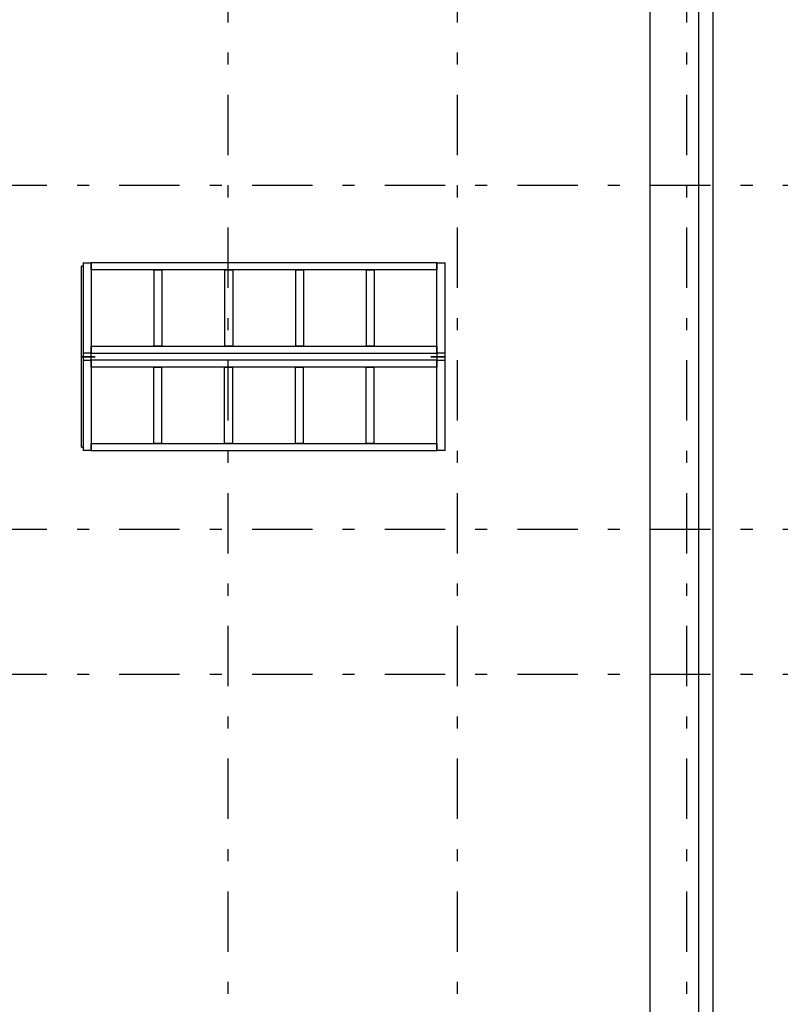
# Model space of a CAD drawing. Extents: x 2 to 87, y -108 to 11.
# Tile 92 of 210: x 27.6 to 33.91, y -89.64 to -81.49. Entities that reach past the tile are written whole.
import ezdxf

# ---------------------------------------------------------------- set-up
doc = ezdxf.new("R2010")
doc.units = 0
doc.header["$MEASUREMENT"] = 0
doc.linetypes.add('DASHDOT', pattern=[1, 0.5, -0.25, 0, -0.25])
for name, color, linetype in [('11', 7, 'CONTINUOUS'), ('2', 7, 'CONTINUOUS'), ('5', 7, 'CONTINUOUS'), ('9', 7, 'CONTINUOUS')]:
    doc.layers.add(name, color=color, linetype=linetype)

msp = doc.modelspace()

# ---------------------------------------------------------------- linework, layer by layer
at = {"layer": '11', "color": 62, "linetype": 'Continuous'}
msp.add_line((33.3476, -75.4075), (33.3476, -91.5703), dxfattribs=at)
at = {"layer": '2', "color": 62, "linetype": 'Continuous'}
for p, q in [((32.8276, -91.5984), (32.8276, -75.4075)), ((33.2276, -75.4075), (33.2276, -91.5768))]:
    msp.add_line(p, q, dxfattribs=at)
at = {"layer": '5', "color": 7, "linetype": 'DASHDOT'}
for p, q in [((29.3276, -7.3075), (29.3276, -96.5075)), ((31.2276, -7.3075), (31.2276, -96.5075)), ((33.1276, -7.3075), (33.1276, -96.5075)), ((7.5276, -82.8575), (52.6276, -82.8575)), ((7.5276, -85.7075), (52.6276, -85.7075)), ((7.5276, -86.9075), (52.6276, -86.9075))]:
    msp.add_line(p, q, dxfattribs=at)
at = {"layer": '9', "color": 62, "linetype": 'Continuous'}
for p, q in [((28.1146, -84.2775), (28.1146, -83.5275)), ((28.1276, -83.5275), (28.1146, -83.5275)), ((28.1275, -83.499), (28.1945, -83.499)), ((28.1275, -83.499), (28.1275, -84.249)), ((28.1945, -83.557), (28.1945, -83.499)), ((28.7476, -83.499), (28.1945, -83.499)), ((28.1945, -83.499), (28.1945, -84.249)), ((29.3343, -83.499), (28.7477, -83.499)), ((29.9209, -83.499), (29.3343, -83.499)), ((30.5075, -83.499), (29.9209, -83.499)), ((31.0606, -83.499), (30.5075, -83.499)), ((31.0605, -83.499), (31.1275, -83.499)), ((31.0605, -84.249), (31.0605, -83.499)), ((31.0606, -83.499), (31.0606, -83.557)), ((31.1275, -84.249), (31.1275, -83.499)), ((28.7476, -83.557), (28.1945, -83.557)), ((28.7141, -83.557), (28.7811, -83.557)), ((28.7141, -83.557), (28.7141, -84.191)), ((29.3343, -83.557), (28.7477, -83.557)), ((28.7811, -83.557), (28.7811, -84.191)), ((29.3007, -83.557), (29.3677, -83.557)), ((29.3007, -83.557), (29.3007, -84.191)), ((29.9209, -83.557), (29.3343, -83.557)), ((29.3677, -83.557), (29.3677, -84.191)), ((29.8873, -83.557), (29.9543, -83.557)), ((29.8873, -83.557), (29.8873, -84.191)), ((30.5075, -83.557), (29.9209, -83.557)), ((29.9543, -83.557), (29.9543, -84.191)), ((30.4739, -83.557), (30.5409, -83.557)), ((30.4739, -83.557), (30.4739, -84.191)), ((31.0606, -83.557), (30.5075, -83.557)), ((30.5409, -83.557), (30.5409, -84.191)), ((28.1945, -84.249), (28.1275, -84.249)), ((28.1275, -84.249), (28.1275, -84.2775)), ((28.1945, -84.2775), (28.1945, -84.249)), ((28.1946, -84.249), (28.1946, -84.191)), ((28.1946, -84.191), (28.7477, -84.191)), ((28.1946, -84.2775), (28.1946, -84.249)), ((28.1946, -84.249), (28.7477, -84.249)), ((28.7811, -84.191), (28.7141, -84.191)), ((28.7477, -84.191), (29.3343, -84.191)), ((28.7477, -84.249), (29.3343, -84.249)), ((29.3677, -84.191), (29.3007, -84.191)), ((29.3343, -84.191), (29.9209, -84.191)), ((29.3343, -84.249), (29.9209, -84.249)), ((29.9543, -84.191), (29.8873, -84.191)), ((29.9209, -84.191), (30.5075, -84.191)), ((29.9209, -84.249), (30.5075, -84.249)), ((30.5409, -84.191), (30.4739, -84.191)), ((30.5074, -84.191), (31.0605, -84.191)), ((30.5074, -84.249), (31.0605, -84.249)), ((31.0605, -84.191), (31.0605, -84.249)), ((31.0605, -84.249), (31.0605, -84.2775)), ((31.1275, -84.249), (31.0605, -84.249)), ((31.0605, -84.249), (31.0605, -84.2775)), ((31.1275, -84.2775), (31.1275, -84.249)), ((28.1146, -85.0275), (28.1146, -84.2775)), ((28.2286, -84.2775), (28.1146, -84.2775)), ((28.1146, -84.2775), (28.2286, -84.2775)), ((28.1276, -84.2775), (28.1276, -84.306)), ((28.1276, -84.306), (28.1946, -84.306)), ((28.1276, -84.306), (28.1276, -85.056)), ((28.1946, -84.306), (28.1946, -84.2775)), ((28.1946, -84.306), (28.1946, -84.2775)), ((28.1946, -84.364), (28.1946, -84.306)), ((28.7477, -84.306), (28.1946, -84.306)), ((28.1946, -84.306), (28.1946, -85.056)), ((29.3342, -84.306), (28.7476, -84.306)), ((29.9208, -84.306), (29.3342, -84.306)), ((30.5074, -84.306), (29.9208, -84.306)), ((31.0605, -84.306), (30.5074, -84.306)), ((31.1246, -84.2775), (31.0106, -84.2775)), ((31.0106, -84.2775), (31.1246, -84.2775)), ((31.0605, -84.2775), (31.0605, -84.306)), ((31.0605, -84.306), (31.0605, -84.364)), ((31.0606, -84.2775), (31.0606, -84.306)), ((31.0606, -84.306), (31.1276, -84.306)), ((31.0606, -85.056), (31.0606, -84.306)), ((31.1276, -84.306), (31.1276, -84.2775)), ((31.1276, -85.056), (31.1276, -84.306)), ((28.7477, -84.364), (28.1946, -84.364)), ((28.7142, -84.364), (28.7812, -84.364)), ((28.7142, -84.998), (28.7142, -84.364)), ((29.3342, -84.364), (28.7476, -84.364)), ((28.7812, -84.998), (28.7812, -84.364)), ((29.3008, -84.364), (29.3678, -84.364)), ((29.3008, -84.998), (29.3008, -84.364)), ((29.9208, -84.364), (29.3342, -84.364)), ((29.3678, -84.998), (29.3678, -84.364)), ((29.8874, -84.364), (29.9544, -84.364)), ((29.8874, -84.998), (29.8874, -84.364)), ((30.5074, -84.364), (29.9208, -84.364)), ((29.9544, -84.998), (29.9544, -84.364)), ((30.474, -84.364), (30.541, -84.364)), ((30.474, -84.998), (30.474, -84.364)), ((31.0605, -84.364), (30.5074, -84.364)), ((30.541, -84.998), (30.541, -84.364)), ((28.1945, -85.056), (28.1945, -84.998)), ((28.1945, -84.998), (28.7476, -84.998)), ((28.7812, -84.998), (28.7142, -84.998)), ((28.7476, -84.998), (29.3342, -84.998)), ((29.3678, -84.998), (29.3008, -84.998)), ((29.3342, -84.998), (29.9208, -84.998)), ((29.9544, -84.998), (29.8874, -84.998)), ((29.9208, -84.998), (30.5074, -84.998)), ((30.541, -84.998), (30.474, -84.998)), ((30.5075, -84.998), (31.0606, -84.998)), ((31.0606, -84.998), (31.0606, -85.056)), ((28.1146, -85.0275), (28.1276, -85.0275)), ((28.1946, -85.056), (28.1276, -85.056)), ((28.1945, -85.056), (28.7476, -85.056)), ((28.7476, -85.056), (29.3342, -85.056)), ((29.3342, -85.056), (29.9208, -85.056)), ((29.9208, -85.056), (30.5074, -85.056)), ((30.5075, -85.056), (31.0606, -85.056)), ((31.1276, -85.056), (31.0606, -85.056))]:
    msp.add_line(p, q, dxfattribs=at)

doc.saveas('drawing.dxf')
